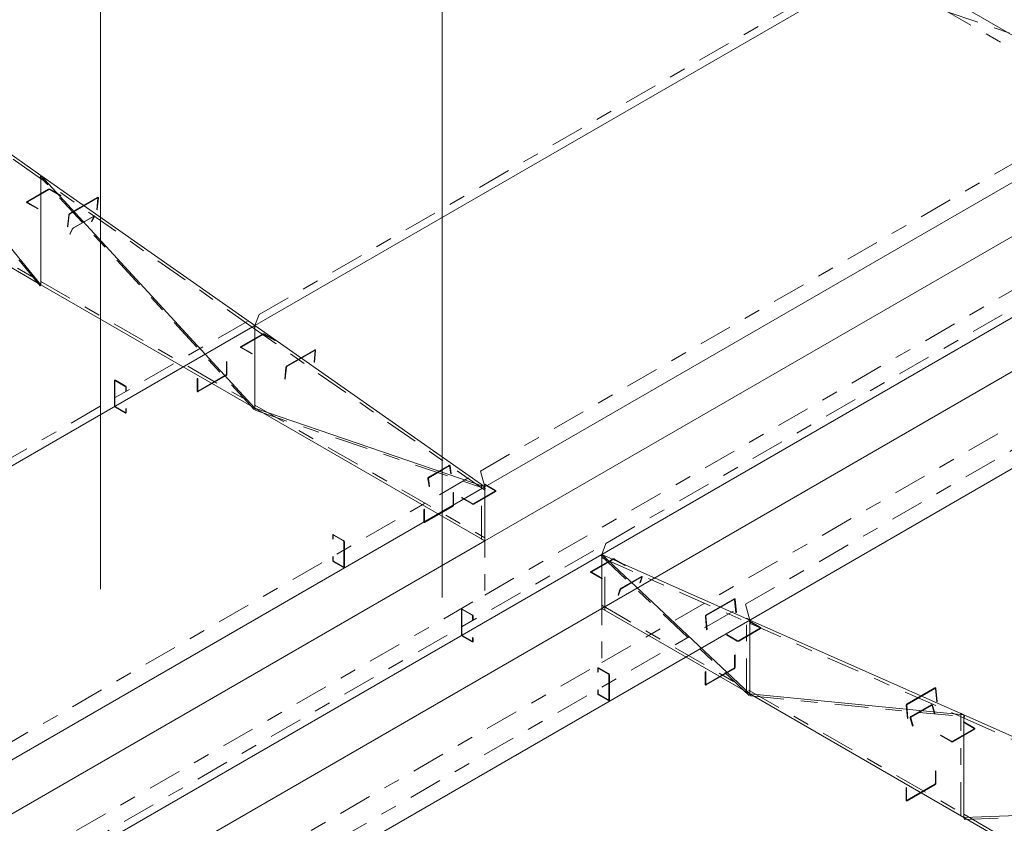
# Model space of a CAD drawing. Header units: millimetres. Extents: x -125 to 300, y 6 to 90.
# Tile 93 of 132: x 228.63 to 234.58, y 42.07 to 46.92. Entities that reach past the tile are written whole.
import ezdxf

# ---------------------------------------------------------------- set-up
doc = ezdxf.new("R2010")
doc.units = ezdxf.units.MM
doc.linetypes.add('CYPE_PUNTO', pattern=[0.075, 0, -0.075])
doc.linetypes.add('CYPE_RAYAPUNTO', pattern=[0.4125, 0.2025, -0.105, 0, -0.105])
doc.layers.add('BARRAS_DE_ACO', color=7, linetype='Continuous', lineweight=9)
doc.layers.add('BARRAS_DE_CONCRETO', color=7, linetype='Continuous', lineweight=9)

msp = doc.modelspace()

# ---------------------------------------------------------------- linework, layer by layer
at = {"layer": 'BARRAS_DE_ACO', "linetype": 'CYPE_RAYAPUNTO'}
for p, q in [((230.07697, 45.14049), (234.31961, 47.58998)), ((234.2046, 46.99108), (235.59407, 46.18887)), ((234.22912, 46.97293), (235.61858, 46.49732)), ((228.75321, 45.31416), (227.45921, 46.8825)), ((228.75596, 45.96313), (227.46195, 46.87115)), ((231.41602, 44.19459), (235.65866, 46.64408)), ((232.17354, 43.75724), (236.41618, 46.20673)), ((227.46375, 46.08762), (228.75776, 45.34053)), ((230.04795, 44.56623), (228.75394, 45.97364)), ((230.04996, 45.05511), (228.75596, 45.96313)), ((233.01762, 43.39022), (237.26026, 45.83971)), ((228.75776, 45.34053), (230.05177, 44.59343)), ((225.83433, 42.691), (230.07697, 45.14049)), ((231.43943, 44.0801), (230.04996, 45.05511)), ((230.05177, 44.59343), (231.44123, 43.79122)), ((230.05365, 44.56222), (231.44311, 44.08661)), ((227.17338, 41.7451), (231.41602, 44.19459)), ((231.42225, 43.78275), (231.42225, 44.10935)), ((227.9309, 41.30775), (232.17354, 43.75724)), ((233.03998, 42.83835), (232.14549, 43.68139)), ((232.15029, 43.66971), (233.04478, 43.27359)), ((232.16732, 43.35258), (232.16732, 43.67918)), ((228.77498, 40.94073), (233.01762, 43.39022)), ((232.14834, 43.38298), (233.04283, 42.86654)), ((233.02384, 42.85807), (233.02384, 43.30498)), ((233.04478, 43.27359), (234.33878, 42.70054)), ((233.04283, 42.86654), (234.33683, 42.11945)), ((233.04645, 42.83494), (234.34046, 42.7088)), ((234.31785, 42.11097), (234.31785, 42.73193)), ((234.33878, 42.70054), (235.63279, 42.12749)), ((234.33683, 42.11945), (235.63084, 41.37235)), ((234.34127, 42.08782), (235.63527, 42.13573))]:
    msp.add_line(p, q, dxfattribs=at)
at = {"layer": 'BARRAS_DE_ACO'}
for p, q in [((230.05177, 45.07339), (234.29441, 47.52288)), ((234.29441, 47.02349), (235.68387, 46.22128)), ((228.75776, 45.98141), (227.46375, 46.88943)), ((228.75776, 45.32109), (227.46375, 46.88943)), ((231.44123, 44.09839), (235.68387, 46.54788)), ((232.14834, 43.69014), (236.39098, 46.13963)), ((227.46375, 46.06819), (228.75776, 45.32109)), ((230.05177, 45.07339), (228.75776, 45.98141)), ((228.75776, 45.32109), (228.75776, 45.98141)), ((230.05177, 44.574), (228.75776, 45.98141)), ((233.04283, 43.29402), (237.28547, 45.74351)), ((228.75776, 45.32109), (230.05177, 44.574)), ((225.80912, 42.6239), (230.05177, 45.07339)), ((231.44123, 44.09839), (230.05177, 45.07339)), ((230.05177, 44.574), (230.05177, 45.07339)), ((230.05177, 44.574), (231.44123, 43.77179)), ((230.05177, 44.574), (231.44123, 44.09839)), ((227.19859, 41.6489), (231.44123, 44.09839)), ((231.44123, 43.77179), (231.44123, 44.09839)), ((227.9057, 41.24065), (232.14834, 43.69014)), ((232.14834, 43.36354), (232.14834, 43.69014)), ((232.14834, 43.69014), (233.04283, 43.29402)), ((233.04283, 42.84711), (232.14834, 43.69014)), ((232.14834, 43.36354), (233.04283, 42.84711)), ((228.80019, 40.84453), (233.04283, 43.29402)), ((233.04283, 43.29402), (234.33683, 42.72097)), ((233.04283, 42.84711), (233.04283, 43.29402)), ((233.04283, 42.84711), (234.33683, 42.10001)), ((233.04283, 42.84711), (234.33683, 42.72097)), ((234.33683, 42.72097), (235.63084, 42.14792)), ((234.33683, 42.10001), (234.33683, 42.72097)), ((234.33683, 42.10001), (235.63084, 42.14792)), ((234.33683, 42.10001), (235.63084, 41.35292))]:
    msp.add_line(p, q, dxfattribs=at)
at = {"layer": 'BARRAS_DE_ACO', "linetype": 'CYPE_PUNTO'}
for p, q in [((228.75776, 45.98141), (228.75394, 45.97364)), ((228.75776, 45.98141), (228.75596, 45.96313)), ((228.75776, 45.98141), (228.75596, 45.96313)), ((228.75776, 45.32109), (228.75321, 45.31416)), ((228.75776, 45.32109), (228.75776, 45.34053)), ((228.75776, 45.32109), (228.75776, 45.34053)), ((230.05177, 45.07339), (230.07697, 45.14049)), ((230.05177, 45.07339), (230.07697, 45.14049)), ((230.05177, 45.07339), (230.04996, 45.05511)), ((230.05177, 45.07339), (230.04996, 45.05511)), ((230.05177, 44.574), (230.05177, 44.59343)), ((230.05177, 44.574), (230.05177, 44.59343)), ((230.05177, 44.574), (230.04795, 44.56623)), ((230.05177, 44.574), (230.05365, 44.56222)), ((231.44123, 44.09839), (231.41602, 44.19459)), ((231.44123, 44.09839), (231.41602, 44.19459)), ((231.44123, 44.09839), (231.42225, 44.10935)), ((231.44123, 44.09839), (231.43943, 44.0801)), ((231.44123, 44.09839), (231.44311, 44.08661)), ((231.44123, 43.77179), (231.42225, 43.78275)), ((231.44123, 43.77179), (231.44123, 43.79122)), ((232.14834, 43.69014), (232.17354, 43.75724)), ((232.14834, 43.69014), (232.17354, 43.75724)), ((232.14834, 43.69014), (232.14549, 43.68139)), ((232.14834, 43.69014), (232.16732, 43.67918)), ((232.14834, 43.69014), (232.15029, 43.66971)), ((233.04283, 43.29402), (233.01762, 43.39022)), ((233.04283, 43.29402), (233.01762, 43.39022)), ((232.14834, 43.36354), (232.14834, 43.38298)), ((232.14834, 43.36354), (232.16732, 43.35258)), ((233.04283, 43.29402), (233.02384, 43.30498)), ((233.04283, 43.29402), (233.04478, 43.27359)), ((233.04283, 43.29402), (233.04478, 43.27359)), ((233.04283, 42.84711), (233.02384, 42.85807)), ((233.04283, 42.84711), (233.04283, 42.86654)), ((233.04283, 42.84711), (233.04283, 42.86654)), ((233.04283, 42.84711), (233.03998, 42.83835)), ((233.04283, 42.84711), (233.04645, 42.83494)), ((234.33683, 42.72097), (234.31785, 42.73193)), ((234.33683, 42.72097), (234.33878, 42.70054)), ((234.33683, 42.72097), (234.33878, 42.70054)), ((234.33683, 42.72097), (234.34046, 42.7088)), ((234.33683, 42.10001), (234.31785, 42.11097)), ((234.33683, 42.10001), (234.33683, 42.11945)), ((234.33683, 42.10001), (234.33683, 42.11945)), ((234.33683, 42.10001), (234.34127, 42.08782))]:
    msp.add_line(p, q, dxfattribs=at)
at = {"layer": 'BARRAS_DE_ACO'}
for points in [[(228.67655, 45.81785), (228.67605, 45.8182), (228.67568, 45.8186), (228.67546, 45.81903), (228.67538, 45.81948), (228.67546, 45.81993), (228.67568, 45.82037), (228.67605, 45.82077), (228.67655, 45.82112), (228.80666, 45.89623), (228.80726, 45.89652), (228.80796, 45.89673), (228.80871, 45.89687), (228.80949, 45.89691), (228.81027, 45.89687), (228.81102, 45.89673), (228.81171, 45.89652), (228.81231, 45.89623), (228.87737, 45.85868), (228.8802, 45.86031), (228.81514, 45.89787), (228.81393, 45.89844), (228.81255, 45.89887), (228.81105, 45.89913), (228.80949, 45.89922), (228.80793, 45.89913), (228.80642, 45.89887), (228.80504, 45.89844), (228.80383, 45.89787), (228.67372, 45.82275), (228.67273, 45.82205), (228.67199, 45.82125), (228.67153, 45.82038), (228.67138, 45.81948), (228.67153, 45.81858), (228.67199, 45.81772), (228.67273, 45.81692), (228.67372, 45.81622), (228.73878, 45.77866), (228.7416, 45.78029), (228.67655, 45.81785)], [(229.10293, 45.84388), (229.10293, 45.84445), (229.10283, 45.84493), (229.10262, 45.84531), (229.10232, 45.84557), (229.10192, 45.84571), (229.10146, 45.84571), (229.10095, 45.84558), (229.1004, 45.84532), (228.93211, 45.74815), (228.93156, 45.74778), (228.93101, 45.74729), (228.93049, 45.74673), (228.93002, 45.7461), (228.92963, 45.74543), (228.92931, 45.74475), (228.92909, 45.74408), (228.92898, 45.74345), (228.92202, 45.67278), (228.91919, 45.67115), (228.92615, 45.74182), (228.92638, 45.74308), (228.92682, 45.74442), (228.92744, 45.74578), (228.92824, 45.74712), (228.92917, 45.74838), (228.9302, 45.74951), (228.9313, 45.75047), (228.93242, 45.75123), (229.10071, 45.84839), (229.1018, 45.84891), (229.10283, 45.84917), (229.10375, 45.84917), (229.10453, 45.8489), (229.10514, 45.84837), (229.10556, 45.84761), (229.10577, 45.84665), (229.10576, 45.84551), (229.09879, 45.77485), (229.09596, 45.77321), (229.10293, 45.84388)], [(229.07862, 45.73242), (229.07879, 45.73285), (229.07884, 45.73319), (229.07878, 45.73344), (229.0786, 45.73359), (229.07832, 45.73363), (229.07793, 45.73357), (229.07747, 45.73339), (229.07694, 45.73312), (228.9539, 45.66208), (228.95333, 45.66172), (228.95273, 45.66128), (228.95214, 45.66078), (228.95156, 45.66025), (228.95104, 45.65969), (228.95058, 45.65914), (228.95021, 45.65861), (228.94993, 45.65812), (228.93507, 45.62787), (228.93224, 45.62624), (228.9471, 45.65649), (228.94765, 45.65746), (228.94841, 45.65852), (228.94932, 45.65963), (228.95037, 45.66074), (228.95151, 45.66181), (228.9527, 45.66281), (228.9539, 45.66368), (228.95504, 45.66441), (229.07808, 45.73545), (229.07914, 45.73599), (229.08007, 45.73634), (229.08084, 45.73648), (229.08141, 45.73639), (229.08177, 45.73609), (229.08189, 45.73559), (229.08179, 45.7349), (229.08145, 45.73406), (229.06659, 45.7038), (229.06376, 45.70217), (229.07862, 45.73242)], [(229.97056, 44.94202), (229.97006, 44.94237), (229.96969, 44.94277), (229.96946, 44.9432), (229.96938, 44.94365), (229.96946, 44.9441), (229.96969, 44.94453), (229.97006, 44.94493), (229.97056, 44.94528), (230.10066, 45.0204), (230.10127, 45.02069), (230.10196, 45.0209), (230.10271, 45.02103), (230.10349, 45.02108), (230.10427, 45.02103), (230.10502, 45.0209), (230.10571, 45.02069), (230.10632, 45.0204), (230.17137, 44.98284), (230.1742, 44.98447), (230.10915, 45.02203), (230.10794, 45.02261), (230.10655, 45.02303), (230.10505, 45.0233), (230.10349, 45.02339), (230.10193, 45.0233), (230.10043, 45.02303), (230.09905, 45.02261), (230.09783, 45.02203), (229.96773, 44.94692), (229.96673, 44.94622), (229.96599, 44.94542), (229.96554, 44.94455), (229.96538, 44.94365), (229.96554, 44.94275), (229.96599, 44.94188), (229.96673, 44.94108), (229.96773, 44.94038), (230.03278, 44.90282), (230.03561, 44.90446), (229.97056, 44.94202)], [(230.41603, 44.92246), (230.41603, 44.92303), (230.41593, 44.92351), (230.41572, 44.92389), (230.41541, 44.92416), (230.41502, 44.92429), (230.41456, 44.92429), (230.41405, 44.92416), (230.4135, 44.9239), (230.24521, 44.82674), (230.24465, 44.82636), (230.2441, 44.82588), (230.24359, 44.82531), (230.24312, 44.82468), (230.24272, 44.82401), (230.24241, 44.82333), (230.24219, 44.82266), (230.24208, 44.82203), (230.23511, 44.75137), (230.23228, 44.74974), (230.23925, 44.8204), (230.23948, 44.82166), (230.23991, 44.823), (230.24054, 44.82436), (230.24134, 44.8257), (230.24227, 44.82696), (230.2433, 44.82809), (230.2444, 44.82905), (230.24551, 44.82981), (230.4138, 44.92697), (230.4149, 44.92749), (230.41592, 44.92775), (230.41685, 44.92775), (230.41763, 44.92748), (230.41824, 44.92696), (230.41866, 44.9262), (230.41886, 44.92523), (230.41886, 44.92409), (230.41189, 44.85343), (230.40906, 44.8518), (230.41603, 44.92246)], [(229.87994, 44.78016), (229.87988, 44.77949), (229.87972, 44.77879), (229.87946, 44.77807), (229.87911, 44.77737), (229.87868, 44.77672), (229.87819, 44.77614), (229.87766, 44.77564), (229.87711, 44.77526), (229.70882, 44.6781), (229.70827, 44.67784), (229.70774, 44.67772), (229.70725, 44.67774), (229.70682, 44.6779), (229.70647, 44.67819), (229.70621, 44.67861), (229.70604, 44.67913), (229.70599, 44.67973), (229.70599, 44.75485), (229.70316, 44.75322), (229.70316, 44.6781), (229.70327, 44.67689), (229.70359, 44.67585), (229.70412, 44.67502), (229.70482, 44.67444), (229.70568, 44.67412), (229.70665, 44.67408), (229.70772, 44.67432), (229.70882, 44.67483), (229.87711, 44.772), (229.87821, 44.77276), (229.87928, 44.77374), (229.88025, 44.77491), (229.88111, 44.77622), (229.88181, 44.77762), (229.88234, 44.77905), (229.88266, 44.78046), (229.88277, 44.7818), (229.88277, 44.85691), (229.87994, 44.85528), (229.87994, 44.78016)], [(229.20889, 44.74026), (229.20834, 44.74052), (229.20781, 44.74064), (229.20732, 44.74062), (229.20689, 44.74046), (229.20654, 44.74017), (229.20628, 44.73975), (229.20612, 44.73923), (229.20607, 44.73863), (229.20607, 44.58839), (229.20612, 44.58772), (229.20628, 44.58702), (229.20654, 44.5863), (229.20689, 44.58561), (229.20732, 44.58495), (229.20781, 44.58437), (229.20834, 44.58388), (229.20889, 44.58349), (229.26829, 44.5492), (229.26884, 44.54895), (229.26937, 44.54883), (229.26986, 44.54884), (229.27029, 44.549), (229.27064, 44.5493), (229.2709, 44.54971), (229.27107, 44.55023), (229.27112, 44.55083), (229.27112, 44.57206), (229.27395, 44.57043), (229.27395, 44.5492), (229.27384, 44.54799), (229.27352, 44.54695), (229.27299, 44.54612), (229.27229, 44.54554), (229.27143, 44.54522), (229.27046, 44.54518), (229.26939, 44.54542), (229.26829, 44.54594), (229.20889, 44.58023), (229.20779, 44.58099), (229.20673, 44.58198), (229.20575, 44.58314), (229.20489, 44.58445), (229.20419, 44.58585), (229.20367, 44.58728), (229.20335, 44.58869), (229.20324, 44.59003), (229.20324, 44.74026), (229.20335, 44.74147), (229.20367, 44.74251), (229.20419, 44.74334), (229.20489, 44.74392), (229.20575, 44.74424), (229.20673, 44.74428), (229.20779, 44.74404), (229.20889, 44.74353), (229.26829, 44.70923), (229.26939, 44.70847), (229.27046, 44.70749), (229.27143, 44.70632), (229.27229, 44.70501), (229.27299, 44.70362), (229.27352, 44.70218), (229.27384, 44.70077), (229.27395, 44.69944), (229.27395, 44.67821), (229.27112, 44.67984), (229.27112, 44.70107), (229.27107, 44.70174), (229.2709, 44.70244), (229.27064, 44.70316), (229.27029, 44.70386), (229.26986, 44.70451), (229.26937, 44.7051), (229.26884, 44.70559), (229.26829, 44.70597), (229.20889, 44.74026)], [(231.10012, 44.14931), (231.10006, 44.15003), (231.10012, 44.15078), (231.10028, 44.15154), (231.10055, 44.15228), (231.10091, 44.15296), (231.10134, 44.15357), (231.10184, 44.15408), (231.10238, 44.15447), (231.22542, 44.2255), (231.22598, 44.22575), (231.22655, 44.22586), (231.22709, 44.22581), (231.22759, 44.22562), (231.22802, 44.22529), (231.22838, 44.22483), (231.22865, 44.22426), (231.22881, 44.22361), (231.23615, 44.17777), (231.23898, 44.1794), (231.23164, 44.22524), (231.23131, 44.22655), (231.23078, 44.22769), (231.23006, 44.22861), (231.22919, 44.22927), (231.22819, 44.22965), (231.22711, 44.22974), (231.22598, 44.22953), (231.22486, 44.22903), (231.10182, 44.15799), (231.10074, 44.15722), (231.09974, 44.15621), (231.09887, 44.15499), (231.09815, 44.15362), (231.09762, 44.15214), (231.09729, 44.15062), (231.09718, 44.14911), (231.09729, 44.14767), (231.10463, 44.10183), (231.10745, 44.10347), (231.10012, 44.14931)], [(231.50346, 44.07553), (231.50395, 44.07518), (231.50432, 44.07478), (231.50455, 44.07434), (231.50463, 44.07389), (231.50455, 44.07344), (231.50432, 44.07301), (231.50395, 44.07261), (231.50346, 44.07226), (231.37335, 43.99714), (231.37274, 43.99685), (231.37205, 43.99664), (231.3713, 43.99651), (231.37052, 43.99647), (231.36974, 43.99651), (231.36899, 43.99664), (231.3683, 43.99685), (231.36769, 43.99714), (231.30264, 44.0347), (231.29981, 44.03307), (231.36486, 43.99551), (231.36608, 43.99493), (231.36746, 43.99451), (231.36896, 43.99424), (231.37052, 43.99416), (231.37208, 43.99424), (231.37358, 43.99451), (231.37496, 43.99493), (231.37618, 43.99551), (231.50628, 44.07063), (231.50728, 44.07133), (231.50802, 44.07213), (231.50847, 44.07299), (231.50863, 44.07389), (231.50847, 44.07479), (231.50802, 44.07566), (231.50728, 44.07646), (231.50628, 44.07716), (231.44123, 44.11472), (231.4384, 44.11308), (231.50346, 44.07553)], [(231.25031, 43.98898), (231.25026, 43.98831), (231.2501, 43.9876), (231.24984, 43.98689), (231.24948, 43.98619), (231.24905, 43.98554), (231.24857, 43.98495), (231.24804, 43.98446), (231.24748, 43.98408), (231.07919, 43.88691), (231.07864, 43.88666), (231.07811, 43.88654), (231.07762, 43.88656), (231.07719, 43.88672), (231.07684, 43.88701), (231.07658, 43.88742), (231.07642, 43.88794), (231.07636, 43.88855), (231.07636, 43.96367), (231.07354, 43.96203), (231.07354, 43.88691), (231.07364, 43.8857), (231.07397, 43.88466), (231.07449, 43.88384), (231.07519, 43.88325), (231.07605, 43.88294), (231.07703, 43.8829), (231.07809, 43.88314), (231.07919, 43.88365), (231.24748, 43.98081), (231.24859, 43.98157), (231.24965, 43.98256), (231.25063, 43.98373), (231.25148, 43.98503), (231.25219, 43.98643), (231.25271, 43.98786), (231.25303, 43.98927), (231.25314, 43.99061), (231.25314, 44.06573), (231.25031, 44.06409), (231.25031, 43.98898)], [(230.58705, 43.61502), (230.5876, 43.61477), (230.58813, 43.61465), (230.58862, 43.61466), (230.58905, 43.61482), (230.5894, 43.61512), (230.58966, 43.61553), (230.58982, 43.61605), (230.58987, 43.61665), (230.58987, 43.76689), (230.58982, 43.76756), (230.58966, 43.76826), (230.5894, 43.76898), (230.58905, 43.76968), (230.58862, 43.77033), (230.58813, 43.77092), (230.5876, 43.77141), (230.58705, 43.77179), (230.52765, 43.80608), (230.5271, 43.80634), (230.52657, 43.80646), (230.52608, 43.80644), (230.52565, 43.80628), (230.5253, 43.80599), (230.52504, 43.80557), (230.52487, 43.80505), (230.52482, 43.80445), (230.52482, 43.78322), (230.52199, 43.78485), (230.52199, 43.80608), (230.5221, 43.80729), (230.52242, 43.80833), (230.52295, 43.80916), (230.52365, 43.80974), (230.52451, 43.81006), (230.52548, 43.8101), (230.52655, 43.80986), (230.52765, 43.80935), (230.58705, 43.77505), (230.58815, 43.77429), (230.58921, 43.77331), (230.59019, 43.77214), (230.59105, 43.77083), (230.59175, 43.76944), (230.59227, 43.76801), (230.59259, 43.76659), (230.5927, 43.76526), (230.5927, 43.61502), (230.59259, 43.61381), (230.59227, 43.61277), (230.59175, 43.61194), (230.59105, 43.61136), (230.59019, 43.61104), (230.58921, 43.611), (230.58815, 43.61124), (230.58705, 43.61176), (230.52765, 43.64605), (230.52655, 43.64681), (230.52548, 43.6478), (230.52451, 43.64896), (230.52365, 43.65027), (230.52295, 43.65167), (230.52242, 43.6531), (230.5221, 43.65451), (230.52199, 43.65585), (230.52199, 43.67708), (230.52482, 43.67544), (230.52482, 43.65421), (230.52487, 43.65354), (230.52504, 43.65284), (230.5253, 43.65212), (230.52565, 43.65143), (230.52608, 43.65077), (230.52657, 43.65019), (230.5271, 43.6497), (230.52765, 43.64931), (230.58705, 43.61502)], [(232.08611, 43.58236), (232.08561, 43.58271), (232.08525, 43.58311), (232.08502, 43.58354), (232.08494, 43.58399), (232.08502, 43.58445), (232.08525, 43.58488), (232.08561, 43.58528), (232.08611, 43.58563), (232.21622, 43.66075), (232.21683, 43.66103), (232.21752, 43.66125), (232.21827, 43.66138), (232.21905, 43.66142), (232.21983, 43.66138), (232.22058, 43.66125), (232.22127, 43.66103), (232.22188, 43.66075), (232.28693, 43.62319), (232.28976, 43.62482), (232.22471, 43.66238), (232.22349, 43.66295), (232.22211, 43.66338), (232.22061, 43.66364), (232.21905, 43.66373), (232.21749, 43.66364), (232.21599, 43.66338), (232.2146, 43.66295), (232.21339, 43.66238), (232.08328, 43.58726), (232.08229, 43.58656), (232.08155, 43.58576), (232.08109, 43.5849), (232.08094, 43.58399), (232.08109, 43.58309), (232.08155, 43.58223), (232.08229, 43.58143), (232.08328, 43.58073), (232.14834, 43.54317), (232.15117, 43.5448), (232.08611, 43.58236)], [(232.38988, 43.55344), (232.38999, 43.55392), (232.38999, 43.55432), (232.38987, 43.55462), (232.38965, 43.55482), (232.38933, 43.55489), (232.38892, 43.55485), (232.38844, 43.5547), (232.3879, 43.55443), (232.26486, 43.48339), (232.2643, 43.48302), (232.26372, 43.48257), (232.26315, 43.48204), (232.26261, 43.48147), (232.26213, 43.48087), (232.26173, 43.48027), (232.2614, 43.47968), (232.26118, 43.47914), (232.2501, 43.44506), (232.24727, 43.44342), (232.25836, 43.47751), (232.2588, 43.47859), (232.25944, 43.47976), (232.26026, 43.48097), (232.26122, 43.48217), (232.26229, 43.48332), (232.26342, 43.48437), (232.26458, 43.48528), (232.26572, 43.48602), (232.38875, 43.55705), (232.38982, 43.55759), (232.39079, 43.5579), (232.39161, 43.55798), (232.39225, 43.55782), (232.3927, 43.55744), (232.39293, 43.55683), (232.39293, 43.55603), (232.39271, 43.55507), (232.38162, 43.52099), (232.37879, 43.51936), (232.38988, 43.55344)], [(232.77761, 43.31616), (232.7776, 43.31686), (232.7777, 43.3176), (232.77791, 43.31834), (232.77821, 43.31907), (232.7786, 43.31974), (232.77905, 43.32034), (232.77957, 43.32084), (232.78011, 43.32123), (232.9484, 43.41839), (232.94896, 43.41864), (232.94951, 43.41875), (232.95003, 43.41872), (232.9505, 43.41854), (232.9509, 43.41822), (232.95122, 43.41778), (232.95144, 43.41723), (232.95156, 43.41659), (232.95909, 43.33763), (232.96191, 43.33926), (232.95439, 43.41822), (232.95415, 43.4195), (232.95371, 43.4206), (232.95307, 43.42149), (232.95227, 43.42212), (232.95133, 43.42248), (232.95029, 43.42255), (232.94919, 43.42233), (232.94808, 43.42182), (232.77978, 43.32466), (232.77869, 43.32389), (232.77767, 43.32289), (232.77675, 43.32169), (232.77598, 43.32034), (232.77537, 43.31889), (232.77496, 43.3174), (232.77476, 43.31593), (232.77478, 43.31453), (232.78231, 43.23557), (232.78514, 43.2372), (232.77761, 43.31616)], [(231.30547, 43.35701), (231.30491, 43.35726), (231.30438, 43.35738), (231.30389, 43.35737), (231.30347, 43.35721), (231.30311, 43.35691), (231.30285, 43.3565), (231.30269, 43.35598), (231.30264, 43.35538), (231.30264, 43.20514), (231.30269, 43.20447), (231.30285, 43.20377), (231.30311, 43.20305), (231.30347, 43.20235), (231.30389, 43.2017), (231.30438, 43.20111), (231.30491, 43.20062), (231.30547, 43.20024), (231.36486, 43.16595), (231.36542, 43.16569), (231.36595, 43.16557), (231.36643, 43.16559), (231.36686, 43.16575), (231.36722, 43.16604), (231.36748, 43.16646), (231.36764, 43.16698), (231.36769, 43.16758), (231.36769, 43.18881), (231.37052, 43.18718), (231.37052, 43.16595), (231.37041, 43.16474), (231.37009, 43.1637), (231.36957, 43.16287), (231.36886, 43.16229), (231.36801, 43.16197), (231.36703, 43.16193), (231.36597, 43.16217), (231.36486, 43.16268), (231.30547, 43.19698), (231.30436, 43.19774), (231.3033, 43.19872), (231.30232, 43.19989), (231.30147, 43.2012), (231.30076, 43.20259), (231.30024, 43.20402), (231.29992, 43.20544), (231.29981, 43.20677), (231.29981, 43.35701), (231.29992, 43.35822), (231.30024, 43.35926), (231.30076, 43.36009), (231.30147, 43.36067), (231.30232, 43.36099), (231.3033, 43.36103), (231.30436, 43.36079), (231.30547, 43.36027), (231.36486, 43.32598), (231.36597, 43.32522), (231.36703, 43.32423), (231.36801, 43.32307), (231.36886, 43.32176), (231.36957, 43.32036), (231.37009, 43.31893), (231.37041, 43.31752), (231.37052, 43.31618), (231.37052, 43.29495), (231.36769, 43.29659), (231.36769, 43.31782), (231.36764, 43.31849), (231.36748, 43.31919), (231.36722, 43.31991), (231.36686, 43.3206), (231.36643, 43.32126), (231.36595, 43.32184), (231.36542, 43.32233), (231.36486, 43.32272), (231.30547, 43.35701)], [(233.10505, 43.24709), (233.10555, 43.24674), (233.10592, 43.24634), (233.10615, 43.24591), (233.10622, 43.24546), (233.10615, 43.24501), (233.10592, 43.24457), (233.10555, 43.24418), (233.10505, 43.24383), (232.97495, 43.16871), (232.97434, 43.16842), (232.97365, 43.16821), (232.9729, 43.16808), (232.97212, 43.16803), (232.97134, 43.16808), (232.97059, 43.16821), (232.9699, 43.16842), (232.96929, 43.16871), (232.90424, 43.20627), (232.90141, 43.20463), (232.96646, 43.16708), (232.96767, 43.1665), (232.96906, 43.16607), (232.97056, 43.16581), (232.97212, 43.16572), (232.97368, 43.16581), (232.97518, 43.16607), (232.97656, 43.1665), (232.97777, 43.16708), (233.10788, 43.24219), (233.10888, 43.24289), (233.10962, 43.24369), (233.11007, 43.24456), (233.11022, 43.24546), (233.11007, 43.24636), (233.10962, 43.24723), (233.10888, 43.24802), (233.10788, 43.24872), (233.04283, 43.28628), (233.04, 43.28465), (233.10505, 43.24709)], [(232.9509, 43.00714), (232.95085, 43.00647), (232.95069, 43.00577), (232.95043, 43.00505), (232.95008, 43.00435), (232.94965, 43.0037), (232.94916, 43.00311), (232.94863, 43.00262), (232.94808, 43.00224), (232.77978, 42.90508), (232.77923, 42.90482), (232.7787, 42.9047), (232.77821, 42.90472), (232.77778, 42.90488), (232.77743, 42.90517), (232.77717, 42.90559), (232.77701, 42.9061), (232.77696, 42.90671), (232.77696, 42.98183), (232.77413, 42.9802), (232.77413, 42.90508), (232.77424, 42.90387), (232.77456, 42.90283), (232.77508, 42.902), (232.77578, 42.90142), (232.77664, 42.9011), (232.77762, 42.90106), (232.77868, 42.9013), (232.77978, 42.90181), (232.94808, 42.99897), (232.94918, 42.99974), (232.95024, 43.00072), (232.95122, 43.00189), (232.95208, 43.0032), (232.95278, 43.00459), (232.9533, 43.00602), (232.95362, 43.00744), (232.95373, 43.00877), (232.95373, 43.08389), (232.9509, 43.08226), (232.9509, 43.00714)], [(232.18864, 42.81065), (232.18919, 42.81039), (232.18973, 42.81027), (232.19021, 42.81029), (232.19064, 42.81045), (232.19099, 42.81074), (232.19126, 42.81116), (232.19142, 42.81168), (232.19147, 42.81228), (232.19147, 42.96252), (232.19142, 42.96319), (232.19126, 42.96389), (232.19099, 42.96461), (232.19064, 42.96531), (232.19021, 42.96596), (232.18973, 42.96654), (232.18919, 42.96704), (232.18864, 42.96742), (232.12925, 43.00171), (232.12869, 43.00197), (232.12816, 43.00209), (232.12767, 43.00207), (232.12725, 43.00191), (232.12689, 43.00162), (232.12663, 43.0012), (232.12647, 43.00068), (232.12642, 43.00008), (232.12642, 42.97885), (232.12359, 42.98048), (232.12359, 43.00171), (232.1237, 43.00292), (232.12402, 43.00396), (232.12454, 43.00479), (232.12525, 43.00537), (232.1261, 43.00569), (232.12708, 43.00573), (232.12814, 43.00549), (232.12925, 43.00498), (232.18864, 42.97068), (232.18975, 42.96992), (232.19081, 42.96894), (232.19179, 42.96777), (232.19264, 42.96646), (232.19335, 42.96506), (232.19387, 42.96363), (232.19419, 42.96222), (232.1943, 42.96089), (232.1943, 42.81065), (232.19419, 42.80944), (232.19387, 42.8084), (232.19335, 42.80757), (232.19264, 42.80699), (232.19179, 42.80667), (232.19081, 42.80663), (232.18975, 42.80687), (232.18864, 42.80738), (232.12925, 42.84168), (232.12814, 42.84244), (232.12708, 42.84342), (232.1261, 42.84459), (232.12525, 42.8459), (232.12454, 42.8473), (232.12402, 42.84873), (232.1237, 42.85014), (232.12359, 42.85147), (232.12359, 42.8727), (232.12642, 42.87107), (232.12642, 42.84984), (232.12647, 42.84917), (232.12663, 42.84847), (232.12689, 42.84775), (232.12725, 42.84705), (232.12767, 42.8464), (232.12816, 42.84582), (232.12869, 42.84532), (232.12925, 42.84494), (232.18864, 42.81065)], [(233.99171, 42.7785), (233.9917, 42.7792), (233.9918, 42.77993), (233.99201, 42.78068), (233.99231, 42.7814), (233.9927, 42.78208), (233.99316, 42.78268), (233.99367, 42.78318), (233.99421, 42.78356), (234.16251, 42.88073), (234.16306, 42.88098), (234.16361, 42.88109), (234.16413, 42.88105), (234.1646, 42.88088), (234.165, 42.88056), (234.16532, 42.88012), (234.16554, 42.87956), (234.16566, 42.87893), (234.17319, 42.79997), (234.17602, 42.8016), (234.16849, 42.88056), (234.16825, 42.88184), (234.16781, 42.88294), (234.16717, 42.88382), (234.16637, 42.88446), (234.16543, 42.88482), (234.16439, 42.88489), (234.16329, 42.88466), (234.16218, 42.88416), (233.99389, 42.787), (233.9928, 42.78623), (233.99177, 42.78522), (233.99085, 42.78402), (233.99008, 42.78268), (233.98947, 42.78123), (233.98906, 42.77974), (233.98887, 42.77827), (233.98888, 42.77686), (233.99641, 42.69791), (233.99924, 42.69954), (233.99171, 42.7785)], [(234.01586, 42.70176), (234.0157, 42.7025), (234.01566, 42.70328), (234.01573, 42.70406), (234.01592, 42.70481), (234.01621, 42.70551), (234.0166, 42.70613), (234.01707, 42.70665), (234.0176, 42.70704), (234.14064, 42.77807), (234.14121, 42.77832), (234.1418, 42.77842), (234.14239, 42.77836), (234.14295, 42.77816), (234.14347, 42.77781), (234.14392, 42.77733), (234.14428, 42.77674), (234.14455, 42.77606), (234.15866, 42.72871), (234.16149, 42.73034), (234.14738, 42.77769), (234.14685, 42.77905), (234.14612, 42.78023), (234.14522, 42.78119), (234.14419, 42.78189), (234.14306, 42.7823), (234.14188, 42.78241), (234.1407, 42.78221), (234.13955, 42.78171), (234.01651, 42.71068), (234.01545, 42.7099), (234.01451, 42.70887), (234.01374, 42.70764), (234.01315, 42.70623), (234.01278, 42.70472), (234.01263, 42.70316), (234.01271, 42.70161), (234.01303, 42.70013), (234.02714, 42.65277), (234.02997, 42.65441), (234.01586, 42.70176)], [(234.39906, 42.63923), (234.39956, 42.63888), (234.39993, 42.63849), (234.40015, 42.63805), (234.40023, 42.6376), (234.40015, 42.63715), (234.39993, 42.63672), (234.39956, 42.63632), (234.39906, 42.63597), (234.26895, 42.56085), (234.26834, 42.56056), (234.26765, 42.56035), (234.2669, 42.56022), (234.26612, 42.56017), (234.26534, 42.56022), (234.26459, 42.56035), (234.2639, 42.56056), (234.26329, 42.56085), (234.19824, 42.59841), (234.19541, 42.59678), (234.26047, 42.55922), (234.26168, 42.55864), (234.26306, 42.55822), (234.26456, 42.55795), (234.26612, 42.55786), (234.26768, 42.55795), (234.26918, 42.55822), (234.27057, 42.55864), (234.27178, 42.55922), (234.40189, 42.63434), (234.40288, 42.63504), (234.40362, 42.63583), (234.40408, 42.6367), (234.40423, 42.6376), (234.40408, 42.6385), (234.40362, 42.63937), (234.40288, 42.64017), (234.40189, 42.64087), (234.33683, 42.67843), (234.334, 42.67679), (234.39906, 42.63923)], [(234.16501, 42.30618), (234.16495, 42.30551), (234.16479, 42.3048), (234.16453, 42.30409), (234.16418, 42.30339), (234.16375, 42.30274), (234.16326, 42.30215), (234.16273, 42.30166), (234.16218, 42.30128), (233.99389, 42.20412), (233.99333, 42.20386), (233.9928, 42.20374), (233.99232, 42.20376), (233.99189, 42.20392), (233.99153, 42.20421), (233.99127, 42.20462), (233.99111, 42.20514), (233.99106, 42.20575), (233.99106, 42.28087), (233.98823, 42.27923), (233.98823, 42.20412), (233.98834, 42.2029), (233.98866, 42.20186), (233.98918, 42.20104), (233.98989, 42.20045), (233.99074, 42.20014), (233.99172, 42.2001), (233.99278, 42.20034), (233.99389, 42.20085), (234.16218, 42.29801), (234.16328, 42.29878), (234.16434, 42.29976), (234.16532, 42.30093), (234.16618, 42.30223), (234.16688, 42.30363), (234.1674, 42.30506), (234.16773, 42.30647), (234.16783, 42.30781), (234.16783, 42.38293), (234.16501, 42.3813), (234.16501, 42.30618)]]:
    msp.add_lwpolyline(points, close=True, dxfattribs=at)
at = {"layer": 'BARRAS_DE_CONCRETO'}
for p, q in [((229.11838, 43.47989), (229.11838, 50.01186)), ((231.18314, 43.4309), (231.18314, 49.96287)), ((231.44123, 43.77179), (235.68387, 46.22128)), ((232.14834, 43.36354), (236.39098, 45.81303)), ((227.19859, 41.3223), (231.44123, 43.77179)), ((227.9057, 40.91405), (232.14834, 43.36354))]:
    msp.add_line(p, q, dxfattribs=at)
at = {"layer": 'BARRAS_DE_CONCRETO', "linetype": 'CYPE_RAYAPUNTO'}
for p, q in [((231.44123, 43.44519), (235.68387, 45.89468)), ((232.14834, 43.03694), (236.39098, 45.48643)), ((227.19859, 40.9957), (231.44123, 43.44519)), ((227.9057, 40.58745), (232.14834, 43.03694))]:
    msp.add_line(p, q, dxfattribs=at)
at = {"layer": 'BARRAS_DE_CONCRETO', "linetype": 'CYPE_PUNTO'}
for p, q in [((231.44123, 43.77179), (231.44123, 43.44519)), ((231.44123, 43.77179), (231.44123, 43.44519)), ((232.14834, 43.36354), (232.14834, 43.03694)), ((232.14834, 43.36354), (232.14834, 43.03694))]:
    msp.add_line(p, q, dxfattribs=at)

doc.saveas('drawing.dxf')
